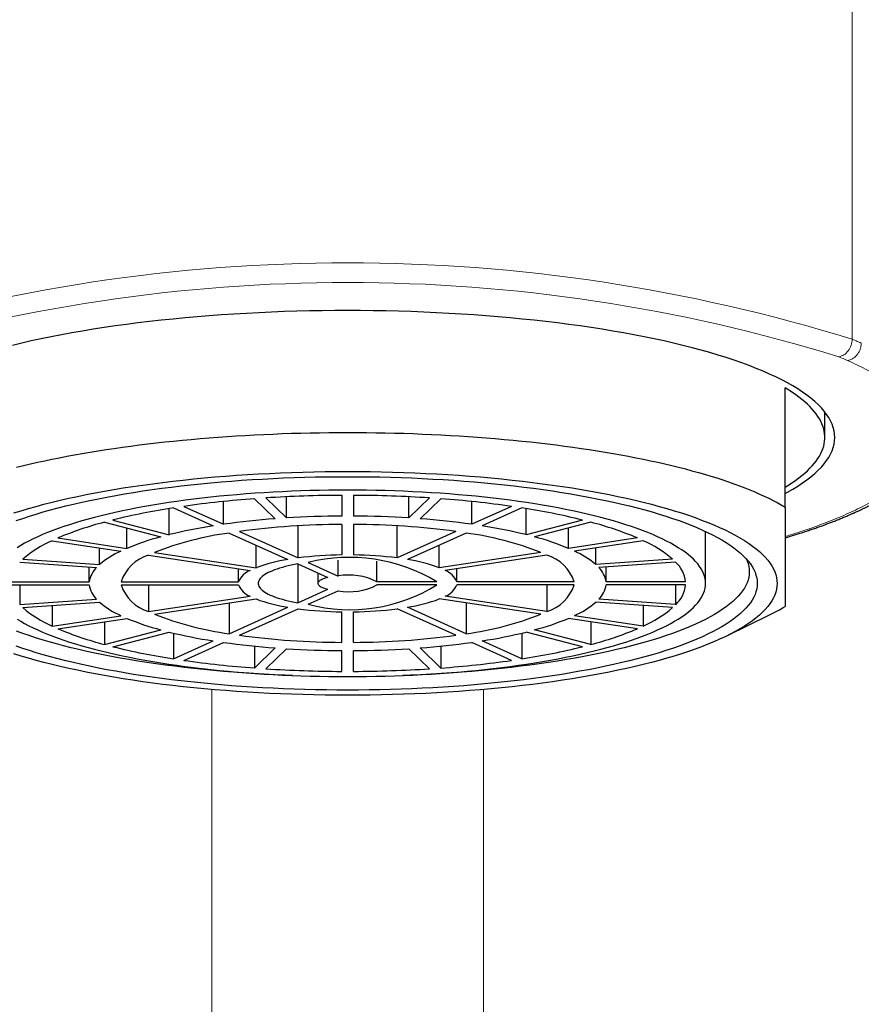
# Model space of a CAD drawing. Header units: millimetres. Extents: x 8 to 961, y 12 to 886.
# Tile 17 of 56: x 452 to 473, y 761 to 786. Entities that reach past the tile are written whole.
import ezdxf

# ---------------------------------------------------------------- set-up
doc = ezdxf.new("R2010")
doc.units = ezdxf.units.MM

msp = doc.modelspace()

# ---------------------------------------------------------------- linework, layer by layer
at = {"color": 252, "linetype": 'Continuous', "lineweight": 0}
for p, q in [((472.675, 778.191), (472.675, 796.634)), ((456.566, 709.047), (456.566, 769.386)), ((463.406, 709.047), (463.406, 769.385))]:
    msp.add_line(p, q, dxfattribs=at)
at = {"color": 7, "linetype": 'Continuous', "lineweight": 30}
for p, q in [((470.986, 773.97), (470.986, 776.97)), ((471.986, 775.721), (471.986, 776.362)), ((456.867, 773.537), (456.867, 774.112)), ((457.642, 774.18), (458.159, 773.677)), ((457.931, 774.2), (458.449, 773.697)), ((458.449, 773.697), (458.449, 774.23)), ((459.836, 774.266), (459.836, 773.745)), ((460.136, 774.266), (460.136, 773.745)), ((461.523, 773.697), (461.523, 774.23)), ((462.041, 774.2), (461.523, 773.697)), ((462.331, 774.18), (461.813, 773.677)), ((463.105, 773.537), (463.105, 774.112)), ((455.497, 773.276), (455.497, 773.932)), ((455.607, 773.95), (456.607, 773.498)), ((455.867, 773.989), (456.867, 773.537)), ((464.106, 773.989), (463.105, 773.537)), ((464.365, 773.95), (463.365, 773.498)), ((464.475, 773.276), (464.475, 773.932)), ((453.871, 773.59), (455.285, 773.221)), ((454.083, 773.645), (455.497, 773.276)), ((465.89, 773.645), (464.475, 773.276)), ((466.102, 773.59), (464.687, 773.221)), ((454.433, 772.932), (454.433, 773.443)), ((457.007, 773.318), (458.483, 772.652)), ((457.267, 773.357), (458.743, 772.691)), ((458.743, 772.691), (458.743, 773.501)), ((459.836, 773.536), (459.836, 772.767)), ((460.136, 773.536), (460.136, 772.767)), ((461.229, 772.691), (461.229, 773.501)), ((462.705, 773.357), (461.229, 772.691)), ((462.965, 773.318), (461.489, 772.652)), ((465.539, 772.932), (465.539, 773.443)), ((468.986, 772.052), (468.986, 773.357)), ((452.551, 773.125), (454.283, 772.864)), ((452.701, 773.193), (454.433, 772.932)), ((467.271, 773.193), (465.539, 772.932)), ((467.421, 773.125), (465.689, 772.864)), ((453.748, 772.528), (453.748, 772.945)), ((455.126, 772.828), (457.683, 772.443)), ((457.683, 772.443), (457.683, 773.013)), ((462.289, 772.443), (462.289, 773.013)), ((464.846, 772.828), (462.289, 772.443)), ((466.224, 772.528), (466.224, 772.945)), ((451.738, 772.587), (453.67, 772.452)), ((451.816, 772.663), (453.748, 772.528)), ((454.976, 772.76), (457.533, 772.376)), ((458.994, 772.578), (459.749, 772.237)), ((459.749, 772.237), (459.749, 772.635)), ((460.721, 772.091), (460.721, 772.606)), ((464.996, 772.76), (462.439, 772.376)), ((468.156, 772.663), (466.224, 772.528)), ((468.234, 772.587), (466.302, 772.452)), ((453.488, 772.091), (453.488, 772.465)), ((457.24, 772.091), (457.24, 772.42)), ((458.734, 772.539), (459.489, 772.198)), ((458.734, 772.539), (458.734, 771.565)), ((459.236, 772.312), (459.236, 772.052)), ((462.732, 772.091), (462.732, 772.42)), ((466.484, 772.091), (466.484, 772.465)), ((451.487, 772.091), (453.488, 772.091)), ((454.288, 772.091), (457.24, 772.091)), ((462.231, 772.091), (460.721, 772.091)), ((465.684, 772.091), (462.732, 772.091)), ((468.485, 772.091), (466.484, 772.091)), ((451.487, 772.013), (453.488, 772.013)), ((451.738, 772.013), (451.738, 771.517)), ((454.288, 772.013), (457.24, 772.013)), ((454.976, 772.013), (454.976, 771.344)), ((458.734, 771.565), (459.489, 771.906)), ((458.994, 771.526), (459.749, 771.867)), ((462.231, 772.013), (460.721, 772.013)), ((465.684, 772.013), (462.732, 772.013)), ((464.996, 772.013), (464.996, 771.344)), ((468.485, 772.013), (466.484, 772.013)), ((468.234, 772.013), (468.234, 771.517)), ((451.738, 771.517), (453.67, 771.651)), ((451.816, 771.441), (453.748, 771.576)), ((454.976, 771.344), (457.533, 771.728)), ((455.126, 771.276), (457.683, 771.66)), ((464.846, 771.276), (462.289, 771.66)), ((464.996, 771.344), (462.439, 771.728)), ((468.156, 771.441), (466.224, 771.576)), ((468.234, 771.517), (466.302, 771.651)), ((452.551, 771.492), (452.551, 770.979)), ((457.007, 771.559), (457.007, 770.786)), ((457.007, 770.786), (458.483, 771.452)), ((457.267, 770.747), (458.743, 771.413)), ((459.836, 770.567), (459.836, 771.337)), ((460.136, 770.567), (460.136, 771.337)), ((462.705, 770.747), (461.229, 771.413)), ((462.965, 770.786), (461.489, 771.452)), ((462.965, 771.559), (462.965, 770.786)), ((467.421, 771.492), (467.421, 770.979)), ((452.551, 770.979), (454.283, 771.239)), ((452.701, 770.911), (454.433, 771.172)), ((453.871, 771.087), (453.871, 770.514)), ((467.271, 770.911), (465.539, 771.172)), ((467.421, 770.979), (465.689, 771.239)), ((466.102, 771.087), (466.102, 770.514)), ((469.534, 770.737), (470.595, 771.26)), ((453.871, 770.514), (455.285, 770.882)), ((454.083, 770.459), (455.497, 770.827)), ((465.89, 770.459), (464.475, 770.827)), ((466.102, 770.514), (464.687, 770.882)), ((455.607, 770.801), (455.607, 770.154)), ((455.607, 770.154), (456.607, 770.605)), ((464.365, 770.154), (463.365, 770.605)), ((464.365, 770.801), (464.365, 770.154)), ((455.867, 770.115), (456.867, 770.566)), ((457.642, 770.473), (457.642, 769.923)), ((457.642, 769.923), (458.159, 770.427)), ((457.931, 769.903), (458.449, 770.407)), ((459.836, 769.838), (459.836, 770.359)), ((460.136, 769.838), (460.136, 770.359)), ((462.041, 769.903), (461.523, 770.407)), ((462.331, 769.923), (461.813, 770.427)), ((462.331, 770.473), (462.331, 769.923)), ((464.106, 770.115), (463.105, 770.566))]:
    msp.add_line(p, q, dxfattribs=at)
at = {"color": 7, "linetype": 'Continuous', "lineweight": 30, "flags": 128}
for points in [[(470.986, 774.316), (471.043, 774.347), (471.177, 774.423), (471.304, 774.499), (471.422, 774.577), (471.533, 774.655), (471.637, 774.735), (471.732, 774.814), (471.819, 774.895), (471.898, 774.976), (471.968, 775.057), (472.031, 775.139), (472.085, 775.221), (472.131, 775.304), (472.169, 775.387), (472.198, 775.47), (472.219, 775.554), (472.232, 775.637), (472.236, 775.721), (472.232, 775.804), (472.219, 775.888), (472.198, 775.971), (472.169, 776.054), (472.131, 776.137), (472.085, 776.22), (472.031, 776.302), (471.968, 776.384), (471.898, 776.466), (471.819, 776.547), (471.732, 776.627), (471.637, 776.707), (471.533, 776.786), (471.422, 776.864), (471.304, 776.942), (471.177, 777.019), (471.043, 777.094), (470.901, 777.169), (470.752, 777.243), (470.595, 777.316), (470.431, 777.388), (470.26, 777.459), (470.082, 777.528), (469.897, 777.596), (469.705, 777.663), (469.506, 777.729), (469.301, 777.793), (469.09, 777.856), (468.872, 777.917), (468.648, 777.977), (468.418, 778.035), (468.183, 778.092), (467.942, 778.147), (467.695, 778.201), (467.443, 778.252), (467.186, 778.302), (466.925, 778.351), (466.658, 778.397), (466.387, 778.442), (466.111, 778.484), (465.831, 778.525), (465.547, 778.564), (465.26, 778.601), (464.969, 778.636), (464.674, 778.669), (464.376, 778.7), (464.075, 778.729), (463.772, 778.756), (463.465, 778.78), (463.157, 778.803), (462.846, 778.824), (462.533, 778.842), (462.218, 778.858), (461.902, 778.873), (461.585, 778.885), (461.267, 778.894), (460.947, 778.902), (460.627, 778.907), (460.307, 778.911), (459.986, 778.912), (459.665, 778.911), (459.345, 778.907), (459.025, 778.902), (458.706, 778.894), (458.387, 778.885), (458.07, 778.873), (457.754, 778.858), (457.439, 778.842), (457.126, 778.824), (456.816, 778.803), (456.507, 778.78), (456.201, 778.756), (455.897, 778.729), (455.596, 778.7), (455.298, 778.669), (455.004, 778.636), (454.712, 778.601), (454.425, 778.564), (454.141, 778.525), (453.861, 778.484), (453.585, 778.442), (453.314, 778.397), (453.048, 778.351), (452.786, 778.302), (452.529, 778.252), (452.277, 778.201), (452.03, 778.147), (451.789, 778.092), (451.554, 778.035)], [(470.986, 774.471), (471.08, 774.529), (471.17, 774.587), (471.255, 774.646), (471.335, 774.705), (471.411, 774.764), (471.482, 774.824), (471.549, 774.885), (471.611, 774.945), (471.668, 775.006), (471.721, 775.067), (471.769, 775.129), (471.812, 775.19), (471.851, 775.252), (471.884, 775.314), (471.913, 775.377), (471.937, 775.439), (471.957, 775.501), (471.971, 775.564), (471.981, 775.627), (471.985, 775.689), (471.985, 775.752), (471.981, 775.815), (471.971, 775.877), (471.957, 775.94), (471.937, 776.002), (471.913, 776.065), (471.884, 776.127), (471.851, 776.189), (471.812, 776.251), (471.769, 776.313), (471.721, 776.374), (471.668, 776.435), (471.611, 776.496), (471.549, 776.557), (471.482, 776.617), (471.411, 776.677), (471.335, 776.736), (471.255, 776.795), (471.17, 776.854), (471.08, 776.912), (470.986, 776.97)], [(451.662, 774.972), (451.834, 775.015), (452.008, 775.056), (452.186, 775.096), (452.367, 775.136), (452.55, 775.174), (452.737, 775.212), (452.926, 775.249), (453.118, 775.284), (453.313, 775.319), (453.51, 775.353), (453.71, 775.385), (453.913, 775.417), (454.117, 775.447), (454.324, 775.477), (454.533, 775.505), (454.744, 775.533), (454.957, 775.559), (455.172, 775.584), (455.389, 775.608), (455.608, 775.631), (455.829, 775.653), (456.051, 775.674), (456.274, 775.693), (456.499, 775.712), (456.726, 775.729), (456.953, 775.745), (457.182, 775.76), (457.412, 775.774), (457.643, 775.787), (457.874, 775.798), (458.107, 775.808), (458.34, 775.817), (458.574, 775.825), (458.809, 775.832), (459.044, 775.837), (459.279, 775.841), (459.514, 775.844), (459.75, 775.846), (459.986, 775.847), (460.222, 775.846), (460.458, 775.844), (460.693, 775.841), (460.929, 775.837), (461.164, 775.832), (461.398, 775.825), (461.632, 775.817), (461.865, 775.808), (462.098, 775.798), (462.33, 775.787), (462.56, 775.774), (462.79, 775.76), (463.019, 775.745), (463.247, 775.729), (463.473, 775.712), (463.698, 775.693), (463.922, 775.674), (464.144, 775.653), (464.364, 775.631), (464.583, 775.608), (464.8, 775.584), (465.015, 775.559), (465.228, 775.533), (465.439, 775.505), (465.648, 775.477), (465.855, 775.447), (466.06, 775.417), (466.262, 775.385), (466.462, 775.353), (466.659, 775.319), (466.854, 775.284), (467.046, 775.249), (467.235, 775.212), (467.422, 775.174), (467.605, 775.136), (467.786, 775.096), (467.964, 775.056), (468.138, 775.015), (468.31, 774.972), (468.478, 774.929), (468.643, 774.886), (468.805, 774.841), (468.963, 774.795), (469.118, 774.749), (469.269, 774.702), (469.417, 774.654), (469.561, 774.605), (469.701, 774.556), (469.838, 774.506), (469.97, 774.455), (470.099, 774.403), (470.224, 774.351), (470.345, 774.299), (470.462, 774.245), (470.575, 774.191), (470.684, 774.137), (470.789, 774.082), (470.89, 774.026), (470.986, 773.97)], [(451.593, 773.822), (451.774, 773.879), (451.96, 773.934), (452.152, 773.989), (452.349, 774.041), (452.552, 774.093), (452.759, 774.143), (452.972, 774.191), (453.189, 774.238), (453.411, 774.284), (453.638, 774.328), (453.869, 774.37), (454.104, 774.411), (454.343, 774.451), (454.586, 774.488), (454.833, 774.524), (455.083, 774.559), (455.337, 774.591), (455.593, 774.622), (455.853, 774.651), (456.116, 774.678), (456.381, 774.704), (456.649, 774.728), (456.919, 774.749), (457.191, 774.769), (457.465, 774.788), (457.741, 774.804), (458.018, 774.818), (458.297, 774.831), (458.576, 774.841), (458.857, 774.85), (459.139, 774.857), (459.421, 774.861), (459.703, 774.864), (459.986, 774.865), (460.269, 774.864), (460.551, 774.861), (460.833, 774.857), (461.115, 774.85), (461.396, 774.841), (461.676, 774.831), (461.954, 774.818), (462.232, 774.804), (462.507, 774.788), (462.781, 774.769), (463.053, 774.749), (463.323, 774.728), (463.591, 774.704), (463.856, 774.678), (464.119, 774.651), (464.379, 774.622), (464.636, 774.591), (464.889, 774.559), (465.139, 774.524), (465.386, 774.488), (465.629, 774.451), (465.868, 774.411), (466.103, 774.37), (466.334, 774.328), (466.561, 774.284), (466.783, 774.238), (467, 774.191), (467.213, 774.143), (467.42, 774.093), (467.623, 774.041), (467.82, 773.989), (468.012, 773.934), (468.198, 773.879), (468.379, 773.822), (468.554, 773.765), (468.723, 773.706), (468.887, 773.645), (469.044, 773.584), (469.195, 773.522), (469.339, 773.459), (469.477, 773.394), (469.609, 773.329), (469.734, 773.263), (469.852, 773.196), (469.964, 773.129), (470.069, 773.06), (470.167, 772.991), (470.258, 772.921), (470.341, 772.851), (470.418, 772.78), (470.488, 772.709), (470.55, 772.637), (470.605, 772.565), (470.653, 772.492), (470.694, 772.419), (470.727, 772.346), (470.753, 772.273), (470.771, 772.199), (470.782, 772.125), (470.786, 772.052), (470.782, 771.978), (470.771, 771.905), (470.753, 771.831), (470.727, 771.758), (470.694, 771.685), (470.653, 771.612), (470.605, 771.539), (470.55, 771.467), (470.488, 771.395), (470.418, 771.324), (470.341, 771.253), (470.258, 771.182), (470.167, 771.113), (470.069, 771.044), (469.964, 770.975), (469.852, 770.908), (469.734, 770.841), (469.609, 770.775), (469.477, 770.709), (469.339, 770.645), (469.195, 770.582), (469.044, 770.52), (468.887, 770.458), (468.723, 770.398), (468.554, 770.339), (468.379, 770.281), (468.198, 770.225), (468.012, 770.169), (467.82, 770.115), (467.623, 770.062), (467.42, 770.011), (467.213, 769.961), (467, 769.912), (466.783, 769.865), (466.561, 769.82), (466.334, 769.776), (466.103, 769.733), (465.868, 769.692), (465.629, 769.653), (465.386, 769.615), (465.139, 769.579), (464.889, 769.545), (464.636, 769.512), (464.379, 769.482), (464.119, 769.453), (463.856, 769.425), (463.591, 769.4), (463.323, 769.376), (463.053, 769.354), (462.781, 769.334), (462.507, 769.316), (462.232, 769.3), (461.954, 769.286), (461.676, 769.273), (461.396, 769.262), (461.115, 769.254), (460.833, 769.247), (460.551, 769.242), (460.269, 769.239), (459.986, 769.238)], [(451.653, 773.629), (451.815, 773.685), (451.981, 773.74), (452.154, 773.794), (452.332, 773.847), (452.515, 773.899), (452.703, 773.949), (452.896, 773.998), (453.094, 774.046), (453.297, 774.092), (453.504, 774.137), (453.716, 774.181), (453.932, 774.223), (454.152, 774.263), (454.376, 774.302), (454.604, 774.34), (454.836, 774.376), (455.071, 774.41), (455.31, 774.443), (455.552, 774.474), (455.797, 774.503), (456.044, 774.531), (456.295, 774.557), (456.548, 774.581), (456.803, 774.604), (457.061, 774.625), (457.32, 774.644), (457.582, 774.661), (457.845, 774.676), (458.109, 774.69), (458.375, 774.702), (458.642, 774.712), (458.909, 774.72), (459.178, 774.727), (459.447, 774.731), (459.716, 774.734), (459.986, 774.735), (460.256, 774.734), (460.525, 774.731), (460.794, 774.727), (461.063, 774.72), (461.331, 774.712), (461.597, 774.702), (461.863, 774.69), (462.128, 774.676), (462.391, 774.661), (462.652, 774.644), (462.911, 774.625), (463.169, 774.604), (463.424, 774.581), (463.677, 774.557), (463.928, 774.531), (464.175, 774.503), (464.42, 774.474), (464.662, 774.443), (464.901, 774.41), (465.136, 774.376), (465.368, 774.34), (465.596, 774.302), (465.82, 774.263), (466.04, 774.223), (466.256, 774.181), (466.468, 774.137), (466.675, 774.092), (466.878, 774.046), (467.076, 773.998), (467.269, 773.949), (467.457, 773.899), (467.64, 773.847), (467.818, 773.794), (467.991, 773.74), (468.158, 773.685), (468.319, 773.629), (468.475, 773.572), (468.624, 773.513), (468.768, 773.454), (468.906, 773.393), (469.038, 773.332), (469.163, 773.27), (469.283, 773.207), (469.396, 773.143), (469.502, 773.079), (469.602, 773.013), (469.695, 772.948), (469.782, 772.881), (469.862, 772.814), (469.935, 772.746), (470.002, 772.678), (470.061, 772.61), (470.114, 772.541), (470.159, 772.472), (470.198, 772.402), (470.23, 772.332), (470.254, 772.262), (470.272, 772.192), (470.283, 772.122), (470.286, 772.052), (470.283, 771.982), (470.272, 771.911), (470.254, 771.841), (470.23, 771.771), (470.198, 771.702), (470.159, 771.632), (470.114, 771.563), (470.061, 771.494), (470.002, 771.425), (469.935, 771.357), (469.862, 771.29), (469.782, 771.223), (469.695, 771.156), (469.602, 771.09), (469.502, 771.025), (469.396, 770.96), (469.283, 770.897), (469.163, 770.834), (469.038, 770.772), (468.906, 770.71), (468.768, 770.65), (468.624, 770.59), (468.475, 770.532), (468.319, 770.475), (468.158, 770.418), (467.991, 770.363), (467.818, 770.309), (467.64, 770.256), (467.457, 770.205), (467.269, 770.155), (467.076, 770.106), (466.878, 770.058), (466.675, 770.012), (466.468, 769.967), (466.256, 769.923), (466.04, 769.881), (465.82, 769.841), (465.596, 769.802), (465.368, 769.764), (465.136, 769.728), (464.901, 769.694), (464.662, 769.661), (464.42, 769.63), (464.175, 769.601), (463.928, 769.573), (463.677, 769.547), (463.424, 769.523), (463.169, 769.5), (462.911, 769.479), (462.652, 769.46), (462.391, 769.443), (462.128, 769.427), (461.863, 769.414), (461.597, 769.402), (461.331, 769.392), (461.063, 769.383), (460.794, 769.377), (460.525, 769.372), (460.256, 769.37), (459.986, 769.369)], [(459.986, 769.707), (460.222, 769.708), (460.457, 769.711), (460.692, 769.715), (460.927, 769.72), (461.161, 769.727), (461.394, 769.736), (461.626, 769.747), (461.857, 769.759), (462.087, 769.772), (462.315, 769.787), (462.542, 769.804), (462.767, 769.822), (462.99, 769.842), (463.211, 769.863), (463.43, 769.886), (463.647, 769.91), (463.861, 769.936), (464.072, 769.963), (464.281, 769.991), (464.486, 770.021), (464.689, 770.053), (464.888, 770.086), (465.084, 770.12), (465.276, 770.155), (465.465, 770.192), (465.65, 770.23), (465.831, 770.269), (466.008, 770.31), (466.181, 770.351), (466.35, 770.394), (466.514, 770.438), (466.674, 770.483), (466.83, 770.529), (466.98, 770.576), (467.126, 770.625), (467.267, 770.674), (467.403, 770.724), (467.534, 770.775), (467.66, 770.827), (467.78, 770.88), (467.895, 770.933), (468.005, 770.987), (468.109, 771.043), (468.208, 771.098), (468.301, 771.155), (468.388, 771.212), (468.47, 771.269), (468.546, 771.327), (468.615, 771.386), (468.679, 771.445), (468.737, 771.505), (468.789, 771.564), (468.835, 771.625), (468.875, 771.685), (468.909, 771.746), (468.937, 771.807), (468.958, 771.868), (468.974, 771.929), (468.983, 771.99), (468.986, 772.052), (468.983, 772.113), (468.974, 772.175), (468.958, 772.236), (468.937, 772.297), (468.909, 772.358), (468.875, 772.419), (468.835, 772.479), (468.789, 772.539), (468.737, 772.599), (468.679, 772.659), (468.615, 772.718), (468.546, 772.776), (468.47, 772.834), (468.388, 772.892), (468.301, 772.949), (468.208, 773.005), (468.109, 773.061), (468.005, 773.116), (467.895, 773.171), (467.78, 773.224), (467.66, 773.277), (467.534, 773.329), (467.403, 773.38), (467.267, 773.43), (467.126, 773.479), (466.98, 773.527), (466.83, 773.575), (466.674, 773.621), (466.514, 773.666), (466.35, 773.71), (466.181, 773.753), (466.008, 773.794), (465.831, 773.835), (465.65, 773.874), (465.465, 773.912), (465.276, 773.949), (465.084, 773.984), (464.888, 774.018), (464.689, 774.051), (464.486, 774.082), (464.281, 774.112), (464.072, 774.141), (463.861, 774.168), (463.647, 774.194), (463.43, 774.218), (463.211, 774.241), (462.99, 774.262), (462.767, 774.282), (462.542, 774.3), (462.315, 774.317), (462.087, 774.332), (461.857, 774.345), (461.626, 774.357), (461.394, 774.368), (461.161, 774.376), (460.927, 774.384), (460.692, 774.389), (460.457, 774.393), (460.222, 774.396), (459.986, 774.396), (459.751, 774.396), (459.515, 774.393), (459.28, 774.389), (459.045, 774.384), (458.811, 774.376), (458.578, 774.368), (458.346, 774.357), (458.115, 774.345), (457.885, 774.332), (457.657, 774.317), (457.43, 774.3), (457.205, 774.282), (456.982, 774.262), (456.761, 774.241), (456.542, 774.218), (456.325, 774.194), (456.111, 774.168), (455.9, 774.141), (455.692, 774.112), (455.486, 774.082), (455.284, 774.051), (455.084, 774.018), (454.888, 773.984), (454.696, 773.949), (454.507, 773.912), (454.322, 773.874), (454.141, 773.835), (453.964, 773.794), (453.791, 773.753), (453.622, 773.71), (453.458, 773.666), (453.298, 773.621), (453.142, 773.575), (452.992, 773.527), (452.846, 773.479), (452.705, 773.43), (452.569, 773.38), (452.438, 773.329), (452.312, 773.277), (452.192, 773.224), (452.077, 773.171), (451.967, 773.116), (451.863, 773.061), (451.764, 773.005), (451.671, 772.949)], [(470.005, 772.675), (470.031, 772.617), (470.055, 772.548), (470.072, 772.479), (470.083, 772.41), (470.086, 772.341), (470.083, 772.273), (470.072, 772.204), (470.055, 772.135), (470.031, 772.066), (470, 771.998), (469.962, 771.93), (469.917, 771.862), (469.865, 771.794), (469.807, 771.727), (469.742, 771.661), (469.67, 771.594), (469.592, 771.528), (469.507, 771.463), (469.415, 771.399), (469.317, 771.335), (469.213, 771.271), (469.102, 771.209), (468.985, 771.147), (468.862, 771.086), (468.733, 771.026), (468.598, 770.967), (468.457, 770.908), (468.31, 770.851), (468.157, 770.795), (467.999, 770.74), (467.835, 770.686), (467.666, 770.633), (467.492, 770.581), (467.312, 770.53), (467.128, 770.481), (466.938, 770.433), (466.744, 770.386), (466.546, 770.341), (466.342, 770.297), (466.135, 770.254), (465.923, 770.213), (465.707, 770.173), (465.487, 770.135), (465.263, 770.098), (465.036, 770.063), (464.805, 770.029), (464.571, 769.997), (464.334, 769.967), (464.094, 769.938), (463.851, 769.911), (463.606, 769.885), (463.358, 769.861), (463.107, 769.839), (462.855, 769.819), (462.6, 769.8), (462.344, 769.783), (462.086, 769.768), (461.827, 769.754), (461.566, 769.743), (461.374, 769.735)], [(458.734, 772.539), (458.65, 772.523), (458.569, 772.507), (458.49, 772.49), (458.415, 772.472), (458.344, 772.452), (458.275, 772.433), (458.21, 772.412), (458.149, 772.39), (458.092, 772.368), (458.038, 772.345), (457.989, 772.322), (457.944, 772.298), (457.903, 772.273), (457.866, 772.248), (457.834, 772.223), (457.807, 772.197), (457.783, 772.171), (457.765, 772.145), (457.751, 772.119), (457.741, 772.092), (457.737, 772.065), (457.737, 772.038), (457.741, 772.012), (457.751, 771.985), (457.765, 771.959), (457.783, 771.932), (457.807, 771.906), (457.834, 771.881), (457.866, 771.855), (457.903, 771.83), (457.944, 771.806), (457.989, 771.782), (458.038, 771.758), (458.092, 771.736), (458.149, 771.713), (458.21, 771.692), (458.275, 771.671), (458.344, 771.651), (458.415, 771.632), (458.49, 771.614), (458.569, 771.597), (458.65, 771.58), (458.734, 771.565)], [(459.489, 772.198), (459.445, 772.187), (459.405, 772.175), (459.369, 772.163), (459.337, 772.15), (459.309, 772.136), (459.285, 772.121), (459.266, 772.106), (459.251, 772.091), (459.242, 772.075), (459.237, 772.06), (459.237, 772.044), (459.242, 772.028), (459.251, 772.013), (459.266, 771.997), (459.285, 771.983), (459.309, 771.968), (459.337, 771.954), (459.369, 771.941), (459.405, 771.928), (459.445, 771.917), (459.489, 771.906)], [(451.671, 771.155), (451.764, 771.098), (451.863, 771.043), (451.967, 770.987), (452.077, 770.933), (452.192, 770.88), (452.312, 770.827), (452.438, 770.775), (452.569, 770.724), (452.705, 770.674), (452.846, 770.625), (452.992, 770.576), (453.142, 770.529), (453.298, 770.483), (453.458, 770.438), (453.622, 770.394), (453.791, 770.351), (453.964, 770.31), (454.141, 770.269), (454.322, 770.23), (454.507, 770.192), (454.696, 770.155), (454.888, 770.12), (455.084, 770.086), (455.284, 770.053), (455.486, 770.021), (455.692, 769.991), (455.9, 769.963), (456.111, 769.936), (456.325, 769.91), (456.542, 769.886), (456.761, 769.863), (456.982, 769.842), (457.205, 769.822), (457.43, 769.804), (457.657, 769.787), (457.885, 769.772), (458.115, 769.759), (458.346, 769.747), (458.578, 769.736), (458.811, 769.727), (459.045, 769.72), (459.28, 769.715), (459.515, 769.711), (459.751, 769.708), (459.986, 769.707)], [(458.598, 769.735), (458.406, 769.743), (458.146, 769.754), (457.886, 769.768), (457.628, 769.783), (457.372, 769.8), (457.118, 769.819), (456.865, 769.839), (456.615, 769.861), (456.367, 769.885), (456.121, 769.911), (455.878, 769.938), (455.638, 769.967), (455.401, 769.997), (455.167, 770.029), (454.936, 770.063), (454.709, 770.098), (454.485, 770.135), (454.265, 770.173), (454.049, 770.213), (453.838, 770.254), (453.63, 770.297), (453.427, 770.341), (453.228, 770.386), (453.034, 770.433), (452.844, 770.481), (452.66, 770.53), (452.48, 770.581), (452.306, 770.633), (452.137, 770.686), (451.973, 770.74), (451.815, 770.795), (451.662, 770.851)], [(459.986, 769.369), (459.716, 769.37), (459.447, 769.372), (459.178, 769.377), (458.909, 769.383), (458.642, 769.392), (458.375, 769.402), (458.109, 769.414), (457.845, 769.427), (457.582, 769.443), (457.32, 769.46), (457.061, 769.479), (456.803, 769.5), (456.548, 769.523), (456.295, 769.547), (456.044, 769.573), (455.797, 769.601), (455.552, 769.63), (455.31, 769.661), (455.071, 769.694), (454.836, 769.728), (454.604, 769.764), (454.376, 769.802), (454.152, 769.841), (453.932, 769.881), (453.716, 769.923), (453.504, 769.967), (453.297, 770.012), (453.094, 770.058), (452.896, 770.106), (452.703, 770.155), (452.515, 770.205), (452.332, 770.256), (452.154, 770.309), (451.981, 770.363), (451.815, 770.418), (451.653, 770.475)], [(459.986, 769.238), (459.703, 769.239), (459.421, 769.242), (459.139, 769.247), (458.857, 769.254), (458.576, 769.262), (458.297, 769.273), (458.018, 769.286), (457.741, 769.3), (457.465, 769.316), (457.191, 769.334), (456.919, 769.354), (456.649, 769.376), (456.381, 769.4), (456.116, 769.425), (455.853, 769.453), (455.593, 769.482), (455.337, 769.512), (455.083, 769.545), (454.833, 769.579), (454.586, 769.615), (454.343, 769.653), (454.104, 769.692), (453.869, 769.733), (453.638, 769.776), (453.411, 769.82), (453.189, 769.865), (452.972, 769.912), (452.759, 769.961), (452.552, 770.011), (452.349, 770.062), (452.152, 770.115), (451.96, 770.169), (451.774, 770.225), (451.593, 770.281)]]:
    msp.add_lwpolyline(points, dxfattribs=at)
at = {"color": 252, "linetype": 'Continuous', "lineweight": 0}
for centre, radius, start, end in [((459.986, 737.26), 42.852, 72.7764, 107.2236), ((459.986, 737.873), 41.745, 72.7915, 107.2085), ((468.867, 769.347), 9.09, 66.0693, 67.5651)]:
    msp.add_arc(centre, radius, start, end, dxfattribs=at)
at = {"color": 7, "linetype": 'Continuous', "lineweight": 30}
for centre, radius, start, end in [((459.546, 748.212), 26.038, 94.1941, 98.1232), ((459.971, 742.544), 31.722, 90.2429, 93.6856), ((460.001, 742.511), 31.755, 86.3161, 89.7554), ((460.417, 748.129), 26.121, 81.8831, 85.7996), ((458.203, 756.995), 17.153, 98.7071, 103.9009), ((461.749, 756.897), 17.252, 76.1141, 81.2779), ((456.038, 765.284), 8.584, 104.6267, 112.8776), ((459.652, 753.781), 19.952, 94.2918, 98.0255), ((459.975, 749.463), 24.282, 90.3267, 93.6018), ((459.998, 749.463), 24.282, 86.3982, 89.6733), ((460.32, 753.781), 19.952, 81.9745, 85.7082), ((463.909, 765.209), 8.663, 67.1601, 75.3356), ((458.159, 765.04), 8.358, 97.9245, 111.2781), ((458.629, 760.494), 13.161, 98.8395, 103.7684), ((459.91, 753.982), 19.554, 90.2171, 97.7686), ((460.062, 753.982), 19.554, 82.2314, 89.7829), ((461.813, 765.04), 8.358, 68.7219, 82.0755), ((461.343, 760.494), 13.161, 76.2316, 81.1605), ((453.754, 770.396), 2.982, 113.7931, 130.5395), ((456.975, 766.844), 6.597, 104.8437, 112.6606), ((462.997, 766.844), 6.597, 67.3394, 75.1563), ((466.196, 770.362), 3.022, 49.573, 66.0943), ((455.226, 770.771), 2.296, 114.2495, 130.0832), ((464.746, 770.771), 2.296, 49.9168, 65.7505), ((455.279, 771.761), 1.044, 106.8284, 161.5573), ((459.099, 768.647), 4.052, 98.7445, 110.4581), ((459.947, 763.307), 9.461, 90.6733, 97.3125), ((460.028, 768.449), 4.257, 58.8299, 104.0634), ((460.025, 763.307), 9.461, 82.6875, 89.3267), ((460.873, 768.647), 4.052, 69.5419, 81.2555), ((464.693, 771.761), 1.044, 18.4427, 73.1716), ((467.673, 771.992), 0.818, 6.9354, 46.6864), ((454.102, 772.008), 0.619, 134.1161, 172.2621), ((457.708, 771.903), 0.504, 110.2941, 158.0916), ((462.264, 771.903), 0.504, 21.9084, 69.7059), ((465.871, 772.008), 0.619, 7.7379, 45.8839), ((460.018, 770.724), 1.537, 62.7874, 100.1059), ((454.102, 772.096), 0.619, 187.7379, 225.8839), ((455.279, 772.343), 1.044, 198.4427, 253.1716), ((457.708, 772.201), 0.504, 201.9084, 249.7059), ((460.047, 775.529), 4.139, 255.2563, 301.8503), ((460.022, 773.352), 1.511, 259.5626, 297.544), ((462.264, 772.201), 0.504, 290.2941, 338.0916), ((464.693, 772.343), 1.044, 286.8284, 341.5573), ((465.871, 772.096), 0.619, 314.1161, 352.2621), ((467.682, 772.107), 0.809, 313.0835, 353.2947), ((455.226, 773.333), 2.296, 229.9168, 245.7505), ((459.099, 775.456), 4.052, 249.5419, 261.2555), ((460.873, 775.456), 4.052, 278.7445, 290.4581), ((464.746, 773.333), 2.296, 294.2495, 310.0832), ((453.776, 773.742), 3.022, 229.573, 246.0943), ((459.947, 780.797), 9.461, 262.6875, 269.3267), ((460.025, 780.797), 9.461, 270.6733, 277.3125), ((466.218, 773.707), 2.982, 293.7931, 310.5395), ((468.157, 776.233), 5.539, 296.1157, 300.7169), ((456.975, 777.26), 6.597, 247.3394, 255.1563), ((458.159, 779.064), 8.358, 248.7219, 262.0755), ((461.813, 779.064), 8.358, 277.9245, 291.2781), ((462.997, 777.26), 6.597, 284.8437, 292.6606), ((456.064, 778.895), 8.663, 247.1601, 255.3356), ((458.629, 783.61), 13.161, 256.2316, 261.1605), ((461.343, 783.61), 13.161, 278.8395, 283.7684), ((463.934, 778.82), 8.584, 284.6267, 292.8776), ((459.91, 790.122), 19.554, 262.2314, 269.7829), ((460.062, 790.122), 19.554, 270.2171, 277.7686), ((458.223, 787.207), 17.252, 256.1141, 261.2779), ((459.652, 790.323), 19.952, 261.9745, 265.7082), ((459.975, 794.641), 24.282, 266.3982, 269.6733), ((459.998, 794.641), 24.282, 270.3267, 273.6018), ((460.32, 790.323), 19.952, 274.2918, 278.0255), ((461.769, 787.109), 17.153, 278.7071, 283.9009), ((459.555, 795.975), 26.121, 261.8831, 265.7996), ((460.426, 795.891), 26.038, 274.1941, 278.1232), ((459.972, 801.593), 31.755, 266.3161, 269.7554), ((460.002, 801.56), 31.722, 270.2429, 273.6856)]:
    msp.add_arc(centre, radius, start, end, dxfattribs=at)
at = {"color": 252, "linetype": 'Continuous', "lineweight": 0}
msp.add_open_spline([(472.675, 778.191), (472.67, 778.139), (472.659, 778.037), (472.581, 777.896), (472.469, 777.788), (472.381, 777.762), (472.336, 777.749)], degree=3, dxfattribs=at)
for points, knots in [([(472.903, 778.092), (472.898, 778.043), (472.89, 777.968), (472.847, 777.872), (472.803, 777.804), (472.747, 777.746), (472.667, 777.686), (472.601, 777.668), (472.558, 777.656)], [0, 0, 0, 0, 0.239553, 0.368422, 0.5, 0.631578, 0.760447, 1, 1, 1, 1]), ([(472.675, 778.191), (472.718, 778.173), (472.794, 778.141), (472.868, 778.109), (472.9, 778.094)], [0, 0, 0, 0, 0.56, 1, 1, 1, 1]), ([(470.986, 773.228), (471.075, 773.255), (471.265, 773.314), (471.543, 773.406), (471.822, 773.505), (472.088, 773.606), (472.342, 773.709), (472.583, 773.815), (472.815, 773.924), (473.038, 774.037), (473.249, 774.154), (473.446, 774.273), (473.627, 774.393), (473.793, 774.515), (473.941, 774.636), (474.072, 774.756), (474.186, 774.876), (474.285, 774.995), (474.369, 775.116), (474.439, 775.237), (474.494, 775.359), (474.534, 775.48), (474.56, 775.604), (474.57, 775.73), (474.563, 775.858), (474.54, 775.986), (474.499, 776.113), (474.442, 776.24), (474.368, 776.367), (474.277, 776.493), (474.17, 776.618), (474.046, 776.743), (473.906, 776.866), (473.75, 776.988), (473.582, 777.106), (473.402, 777.221), (473.212, 777.332), (473.008, 777.442), (472.791, 777.55), (472.635, 777.621), (472.558, 777.656)], [0, 0, 0, 0, 0.0226, 0.048422, 0.074244, 0.100074, 0.125919, 0.151788, 0.177689, 0.204864, 0.23209, 0.25937, 0.286629, 0.313843, 0.341018, 0.366922, 0.392794, 0.418637, 0.444454, 0.470247, 0.496018, 0.521771, 0.547508, 0.574456, 0.601396, 0.62833, 0.655273, 0.682232, 0.709212, 0.736214, 0.76324, 0.790293, 0.817374, 0.844483, 0.871622, 0.897239, 0.922884, 0.948558, 0.974263, 1, 1, 1, 1])]:
    msp.add_open_spline(points, degree=3, knots=knots, dxfattribs=at)
at = {"color": 7, "linetype": 'Continuous', "lineweight": 30}
for points, knots in [([(470.986, 773.196), (470.999, 773.2), (471.045, 773.214), (471.126, 773.238), (471.231, 773.27), (471.343, 773.306), (471.462, 773.344), (471.582, 773.384), (471.699, 773.424), (471.81, 773.463), (471.914, 773.5), (472.012, 773.536), (472.115, 773.575), (472.223, 773.616), (472.334, 773.661), (472.439, 773.704), (472.521, 773.738), (472.581, 773.764), (472.622, 773.782), (472.658, 773.798), (472.686, 773.81), (472.707, 773.819), (472.722, 773.826), (472.739, 773.834), (472.763, 773.845), (472.797, 773.86), (472.84, 773.88), (472.892, 773.905), (472.95, 773.932), (473.011, 773.962), (473.07, 773.991), (473.132, 774.023), (473.198, 774.057), (473.265, 774.093), (473.326, 774.126), (473.38, 774.156), (473.424, 774.181), (473.46, 774.202), (473.49, 774.22), (473.519, 774.237), (473.55, 774.255), (473.588, 774.278), (473.634, 774.307), (473.687, 774.34), (473.744, 774.377), (473.814, 774.424), (473.895, 774.48), (473.983, 774.544), (474.066, 774.608), (474.151, 774.677), (474.237, 774.751), (474.324, 774.831), (474.388, 774.894), (474.431, 774.94), (474.456, 774.966), (474.479, 774.991), (474.5, 775.015), (474.52, 775.039), (474.541, 775.063), (474.57, 775.099), (474.605, 775.144), (474.643, 775.196), (474.678, 775.246), (474.711, 775.296), (474.741, 775.347), (474.77, 775.397), (474.792, 775.439), (474.808, 775.472), (474.819, 775.494), (474.829, 775.515), (474.837, 775.534), (474.845, 775.553), (474.854, 775.574), (474.864, 775.599), (474.874, 775.625), (474.885, 775.655), (474.895, 775.686), (474.906, 775.721), (474.916, 775.756), (474.925, 775.79), (474.932, 775.82), (474.937, 775.844), (474.941, 775.866), (474.946, 775.891), (474.951, 775.92), (474.955, 775.951), (474.959, 775.981), (474.961, 776.008), (474.963, 776.029), (474.964, 776.047), (474.965, 776.062), (474.966, 776.079), (474.966, 776.1), (474.967, 776.124), (474.967, 776.151), (474.966, 776.181), (474.965, 776.203), (474.964, 776.214)], [0, 0, 0, 0, 0.005263, 0.018546, 0.032945, 0.04846, 0.065443, 0.083126, 0.10019, 0.116552, 0.132215, 0.147177, 0.161439, 0.180191, 0.197866, 0.215008, 0.231629, 0.238777, 0.245824, 0.25227, 0.257407, 0.260521, 0.262871, 0.265637, 0.269328, 0.275503, 0.283238, 0.292538, 0.303402, 0.314875, 0.325931, 0.33657, 0.350516, 0.363672, 0.376034, 0.387541, 0.396153, 0.40358, 0.40982, 0.415354, 0.421868, 0.429508, 0.439955, 0.451951, 0.465239, 0.478412, 0.50111, 0.522777, 0.543971, 0.565113, 0.591088, 0.616932, 0.642326, 0.650793, 0.659167, 0.667019, 0.674256, 0.681043, 0.688483, 0.69678, 0.713346, 0.728812, 0.74263, 0.757164, 0.772152, 0.785719, 0.799998, 0.806709, 0.812981, 0.818651, 0.823719, 0.828497, 0.834127, 0.840813, 0.84834, 0.855472, 0.86463, 0.873293, 0.882574, 0.892075, 0.900616, 0.905469, 0.910923, 0.917385, 0.924855, 0.933242, 0.941124, 0.948014, 0.953913, 0.957852, 0.961477, 0.965837, 0.971023, 0.977033, 0.983867, 0.991523, 1, 1, 1, 1]), ([(470.986, 773.97), (470.986, 773.921), (470.986, 773.795), (470.986, 773.598), (470.986, 773.383), (470.986, 773.177), (470.986, 772.981), (470.986, 772.797), (470.986, 772.623), (470.986, 772.461), (470.986, 772.31), (470.986, 772.17), (470.986, 772.041), (470.986, 771.926), (470.986, 771.822), (470.986, 771.73), (470.986, 771.651), (470.986, 771.586), (470.986, 771.534), (470.986, 771.495), (470.986, 771.479), (470.986, 771.471)], [0, 0, 0, 0, 0.032291, 0.083661, 0.135042, 0.186421, 0.237788, 0.289178, 0.340584, 0.391988, 0.443376, 0.496639, 0.549921, 0.603204, 0.656467, 0.713554, 0.770652, 0.827741, 0.885157, 0.942582, 1, 1, 1, 1])]:
    msp.add_open_spline(points, degree=3, knots=knots, dxfattribs=at)

doc.saveas('drawing.dxf')
